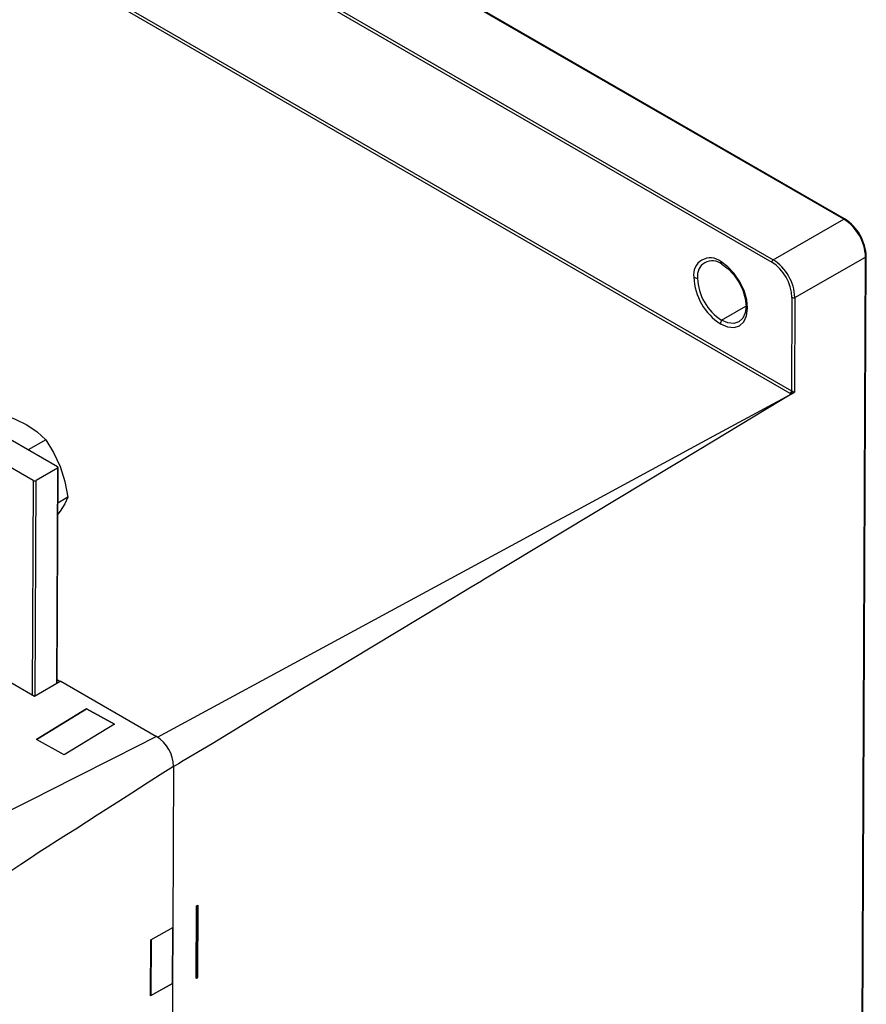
# Model space of a CAD drawing. Header units: millimetres. Extents: x 0 to 1676, y 0 to 1295.
# Tile 47 of 64: x 858 to 982, y 964 to 1108. Entities that reach past the tile are written whole.
import ezdxf

# ---------------------------------------------------------------- set-up
doc = ezdxf.new("R2010")
doc.units = ezdxf.units.MM
doc.header["$LTSCALE"] = 6

msp = doc.modelspace()

# ---------------------------------------------------------------- linework, layer by layer
for p, q in [((978.601, 1078.739), (822.22, 1169.016)), ((978.707, 1078.8), (822.325, 1169.077)), ((811.772, 1162.678), (968.045, 1072.464)), ((811.984, 1163.044), (968.257, 1072.83)), ((970.725, 1053.27), (808.512, 1146.914)), ((808.725, 1147.28), (970.937, 1053.637)), ((968.257, 1072.83), (978.601, 1078.739)), ((978.707, 1078.8), (978.601, 1078.74)), ((980.794, 834.918), (981.872, 1073.279)), ((981.872, 1073.279), (981.767, 1073.218)), ((971.422, 1067.309), (981.766, 1073.219)), ((980.688, 834.858), (981.766, 1073.219)), ((970.999, 1067.311), (970.937, 1053.637)), ((971.422, 1067.309), (971.359, 1053.449)), ((960.717, 1063.976), (964.279, 1066.011)), ((842.788, 1054.549), (863.577, 1042.548)), ((971.148, 1053.271), (970.989, 1053.179)), ((971.26, 1053.344), (971.148, 1053.271)), ((860.041, 1040.529), (839.252, 1052.53)), ((861.868, 1046.493), (859.292, 1045.022)), ((863.577, 1042.305), (860.465, 1040.527)), ((863.577, 1042.305), (863.434, 1010.779)), ((863.522, 1010.83), (863.665, 1042.426)), ((860.041, 1040.529), (859.899, 1009.112)), ((860.323, 1008.957), (860.465, 1040.527)), ((865.104, 1038.058), (863.641, 1037.223)), ((863.962, 1036.015), (863.634, 1035.589)), ((860.245, 1008.912), (854.825, 1012.041)), ((863.524, 1011.388), (864.003, 1011.112)), ((864.062, 1011.146), (860.245, 1008.912)), ((864.062, 1011.146), (878.092, 1003.047)), ((860.499, 1002.62), (867.843, 1007.133)), ((867.843, 1007.128), (860.503, 1002.618)), ((867.843, 1007.133), (871.933, 1004.885)), ((867.843, 1007.128), (867.843, 1007.133)), ((871.93, 1004.882), (867.843, 1007.128)), ((871.933, 1004.885), (864.59, 1000.372)), ((864.59, 1000.372), (860.499, 1002.62)), ((880.573, 998.697), (880.469, 975.125)), ((883.866, 967.686), (883.914, 978.271)), ((883.911, 967.663), (883.959, 978.246)), ((883.914, 978.271), (884.138, 978.397)), ((883.914, 978.271), (883.959, 978.246)), ((883.959, 978.246), (884.047, 978.297)), ((883.999, 967.715), (884.047, 978.297)), ((884.047, 978.297), (884.138, 978.397)), ((884.138, 978.397), (884.09, 967.813)), ((877.248, 973.33), (880.469, 975.125)), ((880.429, 966.94), (880.466, 975.123)), ((880.469, 975.125), (880.432, 966.938)), ((877.211, 965.143), (877.248, 973.33)), ((877.268, 973.341), (877.231, 965.158)), ((880.432, 966.938), (877.211, 965.143)), ((877.231, 965.158), (880.429, 966.94)), ((880.432, 966.938), (879.838, 835.461)), ((880.432, 966.938), (880.429, 966.94)), ((883.866, 967.686), (883.911, 967.663)), ((883.999, 967.715), (883.911, 967.663)), ((884.09, 967.813), (883.999, 967.715)), ((877.231, 965.158), (877.211, 965.143))]:
    msp.add_line(p, q)
at = {"flags": 128}
for points in [[(960.559, 1063.434), (961.578, 1063.002), (962.529, 1062.909), (963.347, 1063.162), (963.976, 1063.745), (964.374, 1064.617), (964.514, 1065.718), (964.385, 1066.975), (963.997, 1068.3), (963.376, 1069.604), (962.564, 1070.799), (961.617, 1071.802), (960.6, 1072.545)], [(960.754, 1072.182), (961.671, 1071.513), (962.524, 1070.609), (963.255, 1069.533), (963.814, 1068.359), (964.164, 1067.165), (964.28, 1066.033), (964.154, 1065.041), (963.796, 1064.256), (963.228, 1063.731), (962.492, 1063.503), (961.635, 1063.586), (960.717, 1063.976)], [(970.988, 1053.18), (970.986, 1053.18), (970.984, 1053.179), (970.976, 1053.175), (970.949, 1053.161), (970.845, 1053.106), (970.444, 1052.89), (969.567, 1052.415), (968.185, 1051.668), (965.765, 1050.358), (959.536, 1046.986), (950.469, 1042.078), (938.338, 1035.513), (936.663, 1034.606), (931.099, 1031.594), (878.158, 1002.94)], [(970.989, 1053.179), (969.297, 1052.158), (957.435, 1045.006), (925.782, 1025.923), (925.603, 1025.815), (924.078, 1024.896), (919.743, 1022.282), (903.179, 1012.297), (899.245, 1009.925), (898.109, 1009.24), (891.877, 1005.434), (886.227, 1001.993), (883.401, 1000.311), (881.988, 999.485), (881.282, 999.077), (880.929, 998.874), (880.752, 998.773), (880.664, 998.722), (880.62, 998.697), (880.598, 998.684), (880.59, 998.68), (880.588, 998.679), (880.587, 998.678), (880.584, 998.677), (880.582, 998.677), (880.58, 998.678), (880.578, 998.68), (880.575, 998.687), (880.573, 998.697)], [(970.988, 1053.18), (970.845, 1053.217), (970.725, 1053.27)], [(970.937, 1053.637), (970.997, 1053.61), (971.067, 1053.593)], [(971.067, 1053.593), (971.102, 1053.583), (971.142, 1053.565), (971.232, 1053.509), (971.294, 1053.463), (971.333, 1053.443), (971.347, 1053.443), (971.354, 1053.445), (971.359, 1053.449)], [(855.336, 1050.264), (857.302, 1049.55), (859.107, 1048.667)], [(859.107, 1048.667), (860.607, 1047.648), (861.868, 1046.493)], [(861.868, 1046.493), (863.027, 1044.636), (863.991, 1042.564)], [(863.991, 1042.564), (864.667, 1040.379), (865.104, 1038.058)], [(865.104, 1038.058), (864.663, 1037.125), (863.962, 1036.015)], [(878.092, 1003.047), (871.927, 999.936), (865.932, 996.913), (859.882, 993.828), (853.685, 990.765), (847.715, 987.697)], [(880.573, 998.697), (878.594, 997.48), (876.699, 996.253), (874.445, 994.772), (872.555, 993.541), (869.406, 991.536), (866.256, 989.53), (864.919, 988.679), (863.582, 987.829), (862.08, 986.872), (860.911, 986.118), (859.637, 985.278), (858.253, 984.353), (856.935, 983.473), (855.689, 982.652), (854.422, 981.837), (853.188, 981.073), (851.936, 980.337)]]:
    msp.add_lwpolyline(points, dxfattribs=at)
for centre, radius, start, end in [((974.885, 1072.941), 6.887, 2.31295, 57.3409), ((975.066, 1073.045), 6.81, 1.97211, 57.68194), ((959.062, 1070.642), 2.447, 51.05008, 188.95923), ((959.369, 1070.468), 2.204, 51.05008, 188.95923), ((961.01, 1072.505), 0.412, 174.47254, 231.62892), ((968.506, 1072.441), 0.461, 122.61993, 177.20685), ((964.587, 1067.058), 6.417, 2.257, 57.39706), ((964.537, 1067.029), 6.891, 2.32659, 57.32747), ((965.15, 1070.602), 8.512, 182.29769, 237.35636), ((957.188, 1071.278), 1.153, 241.87837, 270.17586), ((964.853, 1070.432), 7.667, 182.29769, 237.35636), ((971.212, 1067.722), 0.464, 242.58637, 296.89447), ((961.708, 1063.392), 1.15, 149.49339, 177.88333), ((970.476, 1053.659), 0.461, 302.61993, 357.20685), ((969.916, 1053.599), 1.151, 338.66776, 359.70401), ((971.097, 1053.598), 0.301, 302.79729, 330.47915), ((863.531, 1042.426), 0.13, 290.52801, 69.47336), ((860.255, 1040.94), 0.463, 242.57163, 297.08148), ((875.258, 998.545), 5.32, 1.65752, 57.81001)]:
    msp.add_arc(centre, radius, start, end)

doc.saveas('drawing.dxf')
